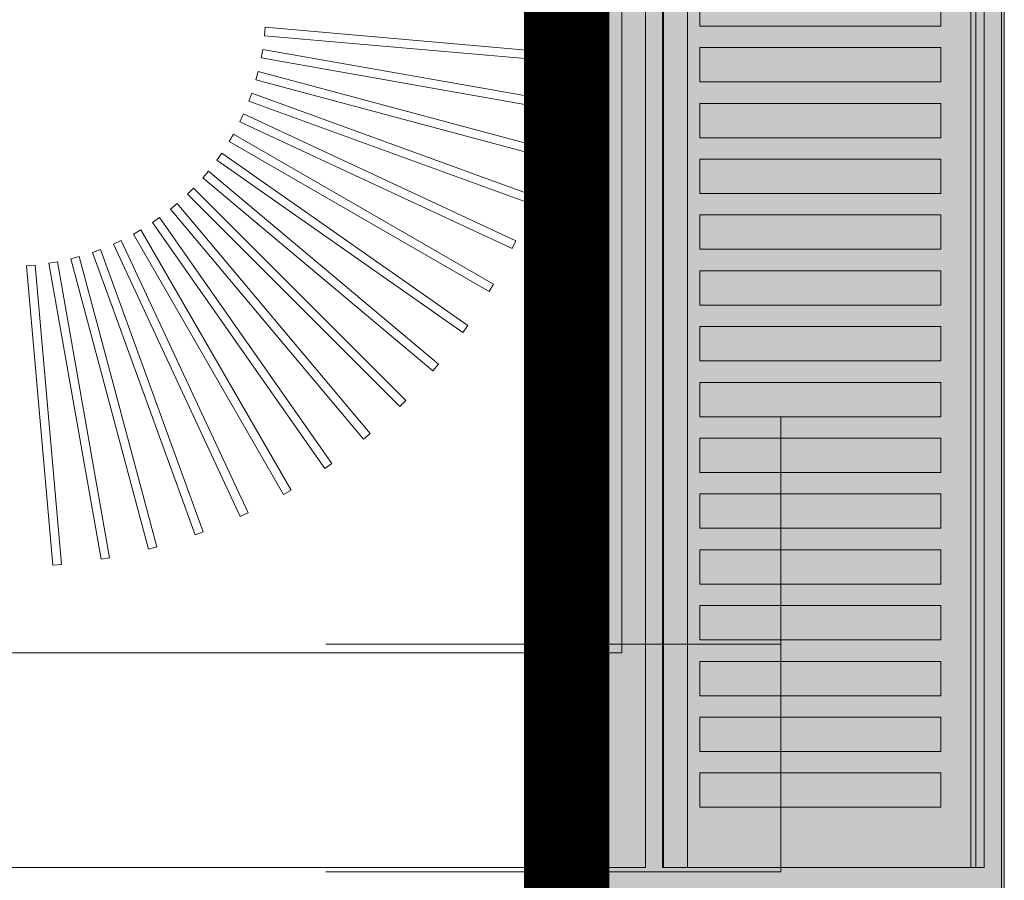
# Model space of a CAD drawing. Header units: millimetres. Extents: x -750 to 57307, y -2234 to 18901.
# Tile 81 of 102: x 20934 to 21164, y 14213 to 14414. Entities that reach past the tile are written whole.
import ezdxf

# ---------------------------------------------------------------- set-up
doc = ezdxf.new("R2010")
doc.units = ezdxf.units.MM
doc.header["$MEASUREMENT"] = 0
doc.linetypes.add('DASHED', pattern=[19.05, 12.7, -6.35])
doc.linetypes.add('HIDDEN', pattern=[0.375, 0.25, -0.125])
for name, color, linetype, lineweight, true_color in [('FLOOR RAISE', 4, 'DASHED', 0, 0x00ffff), ('GREY SCALE', 9, 'Continuous', 0, 0x808080), ('GREYSCALE', 9, 'Continuous', 0, 0x808080)]:
    doc.layers.add(name, color=color, linetype=linetype, lineweight=lineweight, true_color=true_color)

# ---------------------------------------------------------------- blocks, each defined once
blk = doc.blocks.new('FLOOR PLAN')
at = {"layer": 'GREYSCALE', "ltscale": 0.25}
h = blk.add_hatch(color=256, dxfattribs=at)
h.dxf.hatch_style = 1
h.paths.add_polyline_path([(21062.97, 12139.25), (21062.97, 12060.09), (21164.25, 12060.09), (21164.25, 18121.51), (21062.97, 18121.51), (21062.97, 12212.62)])
for p, q in [((21163.58, 12069.11), (21163.58, 18149.45)), ((21164.25, 12060.09), (21164.25, 18121.51)), ((21061.98, 17995.41), (21061.98, 12069.11)), ((21062.97, 17967.96), (21062.97, 12060.09))]:
    blk.add_line(p, q, dxfattribs=at)
at = {"layer": 'GREYSCALE'}
for p, q in [((21074.88, 14968.01), (21074.88, 14266.31)), ((21084.4, 14216.19), (21084.4, 14617.16)), ((21159.58, 14617.16), (21159.58, 14216.19)), ((21093.1, 14412.66), (21093.1, 14420.68)), ((21149.4, 14420.68), (21149.4, 14412.66)), ((20991.54, 14412.43), (20991.36, 14410.43)), ((20991.54, 14412.43, 902.48), (20991.36, 14410.43, 902.48)), ((21061.44, 14406.31), (20991.54, 14412.43)), ((21061.44, 14406.31, 902.48), (20991.54, 14412.43, 902.48)), ((21149.4, 14412.66), (21093.1, 14412.66)), ((20991.36, 14410.43), (21061.26, 14404.32)), ((20991.36, 14410.43, 902.48), (21061.26, 14404.32, 902.48)), ((20990.94, 14407.22), (20990.59, 14405.24)), ((20990.94, 14407.22, 902.48), (20990.59, 14405.24, 902.48)), ((21060.04, 14395.03), (20990.94, 14407.22)), ((21060.04, 14395.03, 902.48), (20990.94, 14407.22, 902.48)), ((21061.26, 14404.32), (21061.44, 14406.31)), ((21061.26, 14404.32, 902.48), (21061.44, 14406.31, 902.48)), ((21093.1, 14399.63), (21093.1, 14407.65)), ((21093.1, 14407.65), (21149.4, 14407.65)), ((21149.4, 14407.65), (21149.4, 14399.63)), ((20990.59, 14405.24), (21059.69, 14393.06)), ((20990.59, 14405.24, 902.48), (21059.69, 14393.06, 902.48)), ((20989.89, 14402.07), (20989.37, 14400.14)), ((20989.89, 14402.07, 902.48), (20989.37, 14400.14, 902.48)), ((21057.67, 14383.91), (20989.89, 14402.07)), ((21057.67, 14383.91, 902.48), (20989.89, 14402.07, 902.48)), ((20989.37, 14400.14), (21057.15, 14381.98)), ((20989.37, 14400.14, 902.48), (21057.15, 14381.98, 902.48)), ((21149.4, 14399.63), (21093.1, 14399.63)), ((20988.39, 14397.04), (20987.71, 14395.16)), ((20988.39, 14397.04, 902.48), (20987.71, 14395.16, 902.48)), ((21054.33, 14373.04), (20988.39, 14397.04)), ((21054.33, 14373.04, 902.48), (20988.39, 14397.04, 902.48)), ((20987.71, 14395.16), (21053.65, 14371.16)), ((20987.71, 14395.16, 902.48), (21053.65, 14371.16, 902.48)), ((21059.69, 14393.06), (21060.04, 14395.03)), ((21059.69, 14393.06, 902.48), (21060.04, 14395.03, 902.48)), ((21093.1, 14386.6), (21093.1, 14394.62)), ((21093.1, 14394.62), (21149.4, 14394.62)), ((21149.4, 14394.62), (21149.4, 14386.6)), ((20986.47, 14392.16), (20985.62, 14390.35)), ((20986.47, 14392.16, 902.48), (20985.62, 14390.35, 902.48)), ((20985.62, 14390.35), (21049.21, 14360.69)), ((20985.62, 14390.35, 902.48), (21049.21, 14360.69, 902.48)), ((21050.06, 14362.51), (20986.47, 14392.16)), ((21050.06, 14362.51, 902.48), (20986.47, 14392.16, 902.48)), ((20984.12, 14387.47), (20983.12, 14385.73)), ((20984.12, 14387.47, 902.48), (20983.12, 14385.73, 902.48)), ((20983.12, 14385.73), (21043.89, 14350.65)), ((20983.12, 14385.73, 902.48), (21043.89, 14350.65, 902.48)), ((21044.89, 14352.38), (20984.12, 14387.47)), ((21044.89, 14352.38, 902.48), (20984.12, 14387.47, 902.48)), ((21149.4, 14386.6), (21093.1, 14386.6)), ((21057.15, 14381.98), (21057.67, 14383.91)), ((21057.15, 14381.98, 902.48), (21057.67, 14383.91, 902.48)), ((20981.38, 14383), (20980.23, 14381.35)), ((20981.38, 14383, 902.48), (20980.23, 14381.35, 902.48)), ((20980.23, 14381.35), (21037.71, 14341.11)), ((20980.23, 14381.35, 902.48), (21037.71, 14341.11, 902.48)), ((21038.86, 14342.75), (20981.38, 14383)), ((21038.86, 14342.75, 902.48), (20981.38, 14383, 902.48)), ((21093.1, 14373.57), (21093.1, 14381.59)), ((21093.1, 14381.59), (21149.4, 14381.59)), ((21149.4, 14381.59), (21149.4, 14373.57)), ((20978.25, 14378.78), (20976.96, 14377.24)), ((20978.25, 14378.78, 902.48), (20976.96, 14377.24, 902.48)), ((21032, 14333.68), (20978.25, 14378.78)), ((21032, 14333.68, 902.48), (20978.25, 14378.78, 902.48)), ((20976.96, 14377.24), (21030.72, 14332.14)), ((20976.96, 14377.24, 902.48), (21030.72, 14332.14, 902.48)), ((20974.77, 14374.85), (20973.35, 14373.43)), ((20974.77, 14374.85, 902.48), (20973.35, 14373.43, 902.48)), ((21024.39, 14325.23), (20974.77, 14374.85)), ((21024.39, 14325.23, 902.48), (20974.77, 14374.85, 902.48)), ((20973.35, 14373.43), (21022.97, 14323.82)), ((20973.35, 14373.43, 902.48), (21022.97, 14323.82, 902.48)), ((21053.65, 14371.16), (21054.33, 14373.04)), ((21053.65, 14371.16, 902.48), (21054.33, 14373.04, 902.48)), ((21149.4, 14373.57), (21093.1, 14373.57)), ((20970.96, 14371.24), (20969.43, 14369.95)), ((20970.96, 14371.24, 902.48), (20969.43, 14369.95, 902.48)), ((20969.43, 14369.95), (21014.53, 14316.2)), ((20969.43, 14369.95, 902.48), (21014.53, 14316.2, 902.48)), ((21016.07, 14317.49), (20970.96, 14371.24)), ((21016.07, 14317.49, 902.48), (20970.96, 14371.24, 902.48)), ((20966.85, 14367.98), (20965.21, 14366.83)), ((20966.85, 14367.98, 902.48), (20965.21, 14366.83, 902.48)), ((21007.1, 14310.5), (20966.85, 14367.98)), ((21007.1, 14310.5, 902.48), (20966.85, 14367.98, 902.48)), ((21093.1, 14360.54), (21093.1, 14368.56)), ((21093.1, 14368.56), (21149.4, 14368.56)), ((21149.4, 14368.56), (21149.4, 14360.54)), ((20962.47, 14365.09), (20960.74, 14364.08)), ((20962.47, 14365.09, 902.48), (20960.74, 14364.08, 902.48)), ((20997.56, 14304.32), (20962.47, 14365.09)), ((20997.56, 14304.32, 902.48), (20962.47, 14365.09, 902.48)), ((20965.21, 14366.83), (21005.46, 14309.35)), ((20965.21, 14366.83, 902.48), (21005.46, 14309.35, 902.48)), ((20957.86, 14362.59), (20956.04, 14361.74)), ((20957.86, 14362.59, 902.48), (20956.04, 14361.74, 902.48)), ((20987.51, 14298.99), (20957.86, 14362.59)), ((20987.51, 14298.99, 902.48), (20957.86, 14362.59, 902.48)), ((20960.74, 14364.08), (20995.82, 14303.31)), ((20960.74, 14364.08, 902.48), (20995.82, 14303.31, 902.48)), ((21049.21, 14360.69), (21050.06, 14362.51)), ((21049.21, 14360.69, 902.48), (21050.06, 14362.51, 902.48)), ((20953.05, 14360.5), (20951.16, 14359.81)), ((20953.05, 14360.5, 902.48), (20951.16, 14359.81, 902.48)), ((20977.04, 14294.56), (20953.05, 14360.5)), ((20977.04, 14294.56, 902.48), (20953.05, 14360.5, 902.48)), ((20956.04, 14361.74), (20985.7, 14298.14)), ((20956.04, 14361.74, 902.48), (20985.7, 14298.14, 902.48)), ((21149.4, 14360.54), (21093.1, 14360.54)), ((20948.07, 14358.84), (20946.13, 14358.32)), ((20948.07, 14358.84, 902.48), (20946.13, 14358.32, 902.48)), ((20946.13, 14358.32), (20964.29, 14290.54)), ((20946.13, 14358.32, 902.48), (20964.29, 14290.54, 902.48)), ((20966.23, 14291.06), (20948.07, 14358.84)), ((20966.23, 14291.06, 902.48), (20948.07, 14358.84, 902.48)), ((20951.16, 14359.81), (20975.16, 14293.87)), ((20951.16, 14359.81, 902.48), (20975.16, 14293.87, 902.48)), ((20937.77, 14356.84), (20935.78, 14356.67)), ((20937.77, 14356.84, 902.48), (20935.78, 14356.67, 902.48)), ((20935.78, 14356.67), (20941.89, 14286.77)), ((20935.78, 14356.67, 902.48), (20941.89, 14286.77, 902.48)), ((20943.89, 14286.94), (20937.77, 14356.84)), ((20943.89, 14286.94, 902.48), (20937.77, 14356.84, 902.48)), ((20942.96, 14357.61), (20940.99, 14357.27)), ((20942.96, 14357.61, 902.48), (20940.99, 14357.27, 902.48)), ((20940.99, 14357.27), (20953.17, 14288.16)), ((20940.99, 14357.27, 902.48), (20953.17, 14288.16, 902.48)), ((20955.15, 14288.51), (20942.96, 14357.61)), ((20955.15, 14288.51, 902.48), (20942.96, 14357.61, 902.48)), ((21093.1, 14347.5), (21093.1, 14355.52)), ((21093.1, 14355.52), (21149.4, 14355.52)), ((21149.4, 14355.52), (21149.4, 14347.5)), ((21043.89, 14350.65), (21044.89, 14352.38)), ((21043.89, 14350.65, 902.48), (21044.89, 14352.38, 902.48)), ((21149.4, 14347.5), (21093.1, 14347.5)), ((21037.71, 14341.11), (21038.86, 14342.75)), ((21037.71, 14341.11, 902.48), (21038.86, 14342.75, 902.48)), ((21093.1, 14334.47), (21093.1, 14342.49)), ((21093.1, 14342.49), (21149.4, 14342.49)), ((21149.4, 14342.49), (21149.4, 14334.47)), ((21030.72, 14332.14), (21032, 14333.68)), ((21030.72, 14332.14, 902.48), (21032, 14333.68, 902.48)), ((21149.4, 14334.47), (21093.1, 14334.47)), ((21093.1, 14321.44), (21093.1, 14329.46)), ((21093.1, 14329.46), (21149.4, 14329.46)), ((21149.4, 14329.46), (21149.4, 14321.44)), ((21022.97, 14323.82), (21024.39, 14325.23)), ((21022.97, 14323.82, 902.48), (21024.39, 14325.23, 902.48)), ((21149.4, 14321.44), (21093.1, 14321.44)), ((21112, 14215.15), (21112, 14321.47)), ((21014.53, 14316.2), (21016.07, 14317.49)), ((21014.53, 14316.2, 902.48), (21016.07, 14317.49, 902.48)), ((21093.1, 14308.41), (21093.1, 14316.43)), ((21093.1, 14316.43), (21149.4, 14316.43)), ((21149.4, 14316.43), (21149.4, 14308.41)), ((21005.46, 14309.35), (21007.1, 14310.5)), ((21005.46, 14309.35, 902.48), (21007.1, 14310.5, 902.48)), ((21149.4, 14308.41), (21093.1, 14308.41)), ((20995.82, 14303.31), (20997.56, 14304.32)), ((20995.82, 14303.31, 902.48), (20997.56, 14304.32, 902.48)), ((21093.1, 14295.38), (21093.1, 14303.4)), ((21093.1, 14303.4), (21149.4, 14303.4)), ((21149.4, 14303.4), (21149.4, 14295.38)), ((20985.7, 14298.14), (20987.51, 14298.99)), ((20985.7, 14298.14, 902.48), (20987.51, 14298.99, 902.48)), ((20975.16, 14293.87), (20977.04, 14294.56)), ((20975.16, 14293.87, 902.48), (20977.04, 14294.56, 902.48)), ((21149.4, 14295.38), (21093.1, 14295.38)), ((20964.29, 14290.54), (20966.23, 14291.06)), ((20964.29, 14290.54, 902.48), (20966.23, 14291.06, 902.48)), ((21093.1, 14282.35), (21093.1, 14290.37)), ((21093.1, 14290.37), (21149.4, 14290.37)), ((21149.4, 14290.37), (21149.4, 14282.35)), ((20941.89, 14286.77), (20943.89, 14286.94)), ((20941.89, 14286.77, 902.48), (20943.89, 14286.94, 902.48)), ((20953.17, 14288.16), (20955.15, 14288.51)), ((20953.17, 14288.16, 902.48), (20955.15, 14288.51, 902.48)), ((21149.4, 14282.35), (21093.1, 14282.35)), ((21093.1, 14269.32), (21093.1, 14277.34)), ((21093.1, 14277.34), (21149.4, 14277.34)), ((21149.4, 14277.34), (21149.4, 14269.32)), ((21149.4, 14269.32), (21093.1, 14269.32)), ((21074.88, 14266.31), (20504.5, 14266.31)), ((21093.1, 14256.28), (21093.1, 14264.3)), ((21093.1, 14264.3), (21149.4, 14264.3)), ((21149.4, 14264.3), (21149.4, 14256.28)), ((21149.4, 14256.28), (21093.1, 14256.28)), ((21093.1, 14243.25), (21093.1, 14251.27)), ((21093.1, 14251.27), (21149.4, 14251.27)), ((21149.4, 14251.27), (21149.4, 14243.25)), ((21149.4, 14243.25), (21093.1, 14243.25)), ((21093.1, 14230.22), (21093.1, 14238.24)), ((21093.1, 14238.24), (21149.4, 14238.24)), ((21149.4, 14238.24), (21149.4, 14230.22)), ((21149.4, 14230.22), (21093.1, 14230.22)), ((21159.58, 14216.19), (21084.4, 14216.19)), ((21005.68, 14215.15), (21112, 14215.15))]:
    blk.add_line(p, q, dxfattribs=at)
at = {"layer": 'GREYSCALE', "extrusion": (1.83697e-16, 1, 0)}
for p, q in [((21005.68, 14268.31, 53.16), (21112, 14268.31, 53.16)), ((21005.68, 14268.31, -53.16), (21005.68, 14268.31, 53.16)), ((21112, 14268.31, -53.16), (21005.68, 14268.31, -53.16)), ((21112, 14268.31, -53.16), (21005.68, 14268.31, 53.16)), ((21112, 14268.31, -45.52), (21013.32, 14268.31, 53.16)), ((21112, 14268.31, -31.34), (21027.5, 14268.31, 53.16)), ((21112, 14268.31, -17.16), (21041.68, 14268.31, 53.16)), ((21112, 14268.31, -2.99), (21055.85, 14268.31, 53.16)), ((21112, 14268.31, 11.19), (21070.03, 14268.31, 53.16)), ((21112, 14268.31, 25.37), (21084.21, 14268.31, 53.16)), ((21112, 14268.31, 39.54), (21098.38, 14268.31, 53.16)), ((21112, 14268.31, 53.16), (21112, 14268.31, -53.16))]:
    blk.add_line(p, q, dxfattribs=at)
at = {"layer": 'GREYSCALE', "extrusion": (-1.83697e-16, -1, 0)}
for p, q in [((21090.02, 14216.19, 917.22), (21156.39, 14216.19, 917.22)), ((21159.58, 14216.19, 919.24), (21159.58, 14216.19, 958.32))]:
    blk.add_line(p, q, dxfattribs=at)
at = {"layer": 'GREYSCALE', "extrusion": (-1, 1.83697e-16, 0)}
blk.add_line((21058.84, 14215.15, -53.16), (21058.84, 14215.15, 53.16), dxfattribs=at)
at = {"layer": 'GREYSCALE', "extrusion": (-1.83697e-16, -1, 3.36246e-32)}
blk.add_arc((21085.88, 919.52, -14216.19), 1.48, 147.1493, 235.7803, dxfattribs=at)
at = {"layer": 'GREYSCALE', "extrusion": (-1.83697e-16, -1, -1.39198e-32)}
blk.add_arc((21156.7, 875.42, -14216.19), 84.91, 89.3939, 148.0738, dxfattribs=at)
at = {"layer": 'GREYSCALE', "extrusion": (-1.83697e-16, -1, 2.18971e-32)}
blk.add_arc((21090.02, 929.18, -14216.19), 11.97, 245.4671, 270, dxfattribs=at)
at = {"layer": 'GREYSCALE', "extrusion": (-1.83697e-16, -1, -4.23243e-32)}
blk.add_arc((21156.85, 921.22, -14216.19), 4.03, 263.4677, 301.7626, dxfattribs=at)
at = {"layer": 'GREYSCALE', "extrusion": (-1.83697e-16, -1, 4.87596e-32)}
blk.add_arc((21157.58, 958.32, -14216.19), 2, 359.9661, 89.4429, dxfattribs=at)
at = {"layer": 'GREYSCALE', "extrusion": (-1.83697e-16, -1, -3.65705e-32)}
blk.add_arc((21157.58, 919.24, -14216.19), 2, 313.9661, 359.965, dxfattribs=at)
at = {"layer": 'GREYSCALE', "ltscale": 0.25}
for points, invisible_edges in [([(21080.39, 15018.13, 902.18), (21074.88, 14968.01, 902.18), (21074.88, 14266.31, 902.18), (21080.39, 14216.19, 902.18)], 5), ([(20504.5, 14216.19, 902.18), (20504.5, 14266.31, 902.18), (21074.88, 14266.31, 902.18), (21080.39, 14216.19, 902.18)], 4)]:
    blk.add_3dface(points, dxfattribs=dict(at, invisible_edges=invisible_edges))
at = {"layer": 'GREYSCALE'}
for points in [[(21074.88, 14968.01, 902.18), (21074.88, 14266.31, 902.18), (20504.5, 14266.31, 902.18), (20504.5, 14968.01, 902.18)], [(21090.18, 14617.16, 917.22), (21156.39, 14617.16, 917.22), (21156.39, 14216.19, 917.22), (21090.18, 14216.19, 917.22)], [(21159.58, 14617.16, 919.24), (21159.58, 14617.16, 958.32), (21159.58, 14216.19, 958.32), (21159.58, 14216.19, 919.24)]]:
    blk.add_3dface(points, dxfattribs=at)
for points, invisible_edges in [([(21084.64, 14617.16, 920.32), (21084.43, 14617.16, 919.79), (21084.43, 14216.19, 919.79), (21084.64, 14216.19, 920.32)], 2), ([(21084.43, 14617.16, 919.79), (21084.43, 14617.16, 919.23), (21084.43, 14216.19, 919.23), (21084.43, 14216.19, 919.79)], 10), ([(21084.43, 14617.16, 919.23), (21084.65, 14617.16, 918.7), (21084.65, 14216.19, 918.7), (21084.43, 14216.19, 919.23)], 10), ([(21084.64, 14617.16, 920.32), (21088.62, 14617.16, 926.29), (21088.62, 14216.19, 926.29), (21084.64, 14216.19, 920.32)], 2), ([(21084.65, 14617.16, 918.7), (21085.05, 14617.16, 918.3), (21085.05, 14216.19, 918.3), (21084.65, 14216.19, 918.7)], 10), ([(21085.05, 14617.16, 918.3), (21086.28, 14617.16, 917.82), (21086.28, 14216.19, 917.82), (21085.05, 14216.19, 918.3)], 10), ([(21086.28, 14617.16, 917.82), (21087.55, 14617.16, 917.47), (21087.55, 14216.19, 917.47), (21086.28, 14216.19, 917.82)], 10), ([(21087.55, 14617.16, 917.47), (21088.86, 14617.16, 917.27), (21088.86, 14216.19, 917.27), (21087.55, 14216.19, 917.47)], 10), ([(21088.86, 14617.16, 917.27), (21090.18, 14617.16, 917.22), (21090.18, 14216.19, 917.22), (21088.86, 14216.19, 917.27)], 8), ([(21156.39, 14617.16, 917.22), (21157.07, 14617.16, 917.2), (21157.07, 14216.19, 917.2), (21156.39, 14216.19, 917.22)], 2), ([(21157.07, 14617.16, 917.2), (21157.73, 14617.16, 917.29), (21157.73, 14216.19, 917.29), (21157.07, 14216.19, 917.2)], 10), ([(21158.36, 14617.16, 960.16), (21157.6, 14617.16, 960.32), (21157.6, 14216.19, 960.32), (21158.36, 14216.19, 960.16)], 8), ([(21157.73, 14617.16, 917.29), (21158.37, 14617.16, 917.49), (21158.37, 14216.19, 917.49), (21157.73, 14216.19, 917.29)], 10), ([(21159, 14617.16, 959.73), (21158.36, 14617.16, 960.16), (21158.36, 14216.19, 960.16), (21159, 14216.19, 959.73)], 10), ([(21158.37, 14617.16, 917.49), (21158.97, 14617.16, 917.79), (21158.97, 14216.19, 917.79), (21158.37, 14216.19, 917.49)], 10), ([(21158.97, 14617.16, 917.79), (21159.23, 14617.16, 918.1), (21159.23, 14216.19, 918.1), (21158.97, 14216.19, 917.79)], 10), ([(21159.43, 14617.16, 959.08), (21159, 14617.16, 959.73), (21159, 14216.19, 959.73), (21159.43, 14216.19, 959.08)], 10), ([(21159.23, 14617.16, 918.1), (21159.42, 14617.16, 918.45), (21159.42, 14216.19, 918.45), (21159.23, 14216.19, 918.1)], 10), ([(21159.42, 14617.16, 918.45), (21159.54, 14617.16, 918.84), (21159.54, 14216.19, 918.84), (21159.42, 14216.19, 918.45)], 10), ([(21159.58, 14617.16, 958.32), (21159.43, 14617.16, 959.08), (21159.43, 14216.19, 959.08), (21159.58, 14216.19, 958.32)], 2), ([(21159.54, 14617.16, 918.84), (21159.58, 14617.16, 919.24), (21159.58, 14216.19, 919.24), (21159.54, 14216.19, 918.84)], 8), ([(21088.62, 14420.68, 926.29), (21088.62, 14412.66, 926.29), (21093.1, 14412.66, 931.88), (21093.1, 14420.68, 931.88)], 11), ([(21149.4, 14420.68, 960.08), (21149.4, 14412.66, 960.08), (21157.6, 14412.66, 960.32), (21157.6, 14420.68, 960.32)], 10), ([(21093.1, 14412.66, 931.88), (21098.05, 14412.66, 937.08), (21098.05, 14407.65, 937.08), (21093.1, 14407.65, 931.88)], 10), ([(21098.05, 14412.66, 937.08), (21103.43, 14412.66, 941.82), (21103.43, 14407.65, 941.82), (21098.05, 14407.65, 937.08)], 10), ([(21103.43, 14412.66, 941.82), (21109.2, 14412.66, 946.09), (21109.2, 14407.65, 946.09), (21103.43, 14407.65, 941.82)], 10), ([(21109.2, 14412.66, 946.09), (21115.31, 14412.66, 949.84), (21115.31, 14407.65, 949.84), (21109.2, 14407.65, 946.09)], 10), ([(21115.31, 14412.66, 949.84), (21121.72, 14412.66, 953.05), (21121.72, 14407.65, 953.05), (21115.31, 14407.65, 949.84)], 10), ([(21121.72, 14412.66, 953.05), (21128.39, 14412.66, 955.7), (21128.39, 14407.65, 955.7), (21121.72, 14407.65, 953.05)], 10), ([(21128.39, 14412.66, 955.7), (21135.25, 14412.66, 957.76), (21135.25, 14407.65, 957.76), (21128.39, 14407.65, 955.7)], 10), ([(21135.25, 14412.66, 957.76), (21142.28, 14412.66, 959.23), (21142.28, 14407.65, 959.23), (21135.25, 14407.65, 957.76)], 10), ([(21142.28, 14412.66, 959.23), (21149.4, 14412.66, 960.08), (21149.4, 14407.65, 960.08), (21142.28, 14407.65, 959.23)], 10), ([(21157.6, 14412.66, 960.32), (21157.6, 14407.65, 960.32), (21149.4, 14407.65, 960.08), (21149.4, 14412.66, 960.08)], 14), ([(21088.62, 14407.65, 926.29), (21088.62, 14399.63, 926.29), (21093.1, 14399.63, 931.88), (21093.1, 14407.65, 931.88)], 11), ([(21149.4, 14407.65, 960.08), (21149.4, 14399.63, 960.08), (21157.6, 14399.63, 960.32), (21157.6, 14407.65, 960.32)], 10), ([(21093.1, 14399.63, 931.88), (21098.05, 14399.63, 937.08), (21098.05, 14394.62, 937.08), (21093.1, 14394.62, 931.88)], 10), ([(21098.05, 14399.63, 937.08), (21103.43, 14399.63, 941.82), (21103.43, 14394.62, 941.82), (21098.05, 14394.62, 937.08)], 10), ([(21103.43, 14399.63, 941.82), (21109.2, 14399.63, 946.09), (21109.2, 14394.62, 946.09), (21103.43, 14394.62, 941.82)], 10), ([(21109.2, 14399.63, 946.09), (21115.31, 14399.63, 949.84), (21115.31, 14394.62, 949.84), (21109.2, 14394.62, 946.09)], 10), ([(21115.31, 14399.63, 949.84), (21121.72, 14399.63, 953.05), (21121.72, 14394.62, 953.05), (21115.31, 14394.62, 949.84)], 10), ([(21121.72, 14399.63, 953.05), (21128.39, 14399.63, 955.7), (21128.39, 14394.62, 955.7), (21121.72, 14394.62, 953.05)], 10), ([(21128.39, 14399.63, 955.7), (21135.25, 14399.63, 957.76), (21135.25, 14394.62, 957.76), (21128.39, 14394.62, 955.7)], 10), ([(21135.25, 14399.63, 957.76), (21142.28, 14399.63, 959.23), (21142.28, 14394.62, 959.23), (21135.25, 14394.62, 957.76)], 10), ([(21142.28, 14399.63, 959.23), (21149.4, 14399.63, 960.08), (21149.4, 14394.62, 960.08), (21142.28, 14394.62, 959.23)], 10), ([(21157.6, 14399.63, 960.32), (21157.6, 14394.62, 960.32), (21149.4, 14394.62, 960.08), (21149.4, 14399.63, 960.08)], 14), ([(21088.62, 14386.6, 926.29), (21088.62, 14394.62, 926.29), (21093.1, 14394.62, 931.88), (21093.1, 14386.6, 931.88)], 11), ([(21149.4, 14386.6, 960.08), (21149.4, 14394.62, 960.08), (21157.6, 14394.62, 960.32), (21157.6, 14386.6, 960.32)], 10), ([(21093.1, 14386.6, 931.88), (21098.05, 14386.6, 937.08), (21098.05, 14381.59, 937.08), (21093.1, 14381.59, 931.88)], 10), ([(21098.05, 14386.6, 937.08), (21103.43, 14386.6, 941.82), (21103.43, 14381.59, 941.82), (21098.05, 14381.59, 937.08)], 10), ([(21103.43, 14386.6, 941.82), (21109.2, 14386.6, 946.09), (21109.2, 14381.59, 946.09), (21103.43, 14381.59, 941.82)], 10), ([(21109.2, 14386.6, 946.09), (21115.31, 14386.6, 949.84), (21115.31, 14381.59, 949.84), (21109.2, 14381.59, 946.09)], 10), ([(21115.31, 14386.6, 949.84), (21121.72, 14386.6, 953.05), (21121.72, 14381.59, 953.05), (21115.31, 14381.59, 949.84)], 10), ([(21121.72, 14386.6, 953.05), (21128.39, 14386.6, 955.7), (21128.39, 14381.59, 955.7), (21121.72, 14381.59, 953.05)], 10), ([(21128.39, 14386.6, 955.7), (21135.25, 14386.6, 957.76), (21135.25, 14381.59, 957.76), (21128.39, 14381.59, 955.7)], 10), ([(21135.25, 14386.6, 957.76), (21142.28, 14386.6, 959.23), (21142.28, 14381.59, 959.23), (21135.25, 14381.59, 957.76)], 10), ([(21142.28, 14386.6, 959.23), (21149.4, 14386.6, 960.08), (21149.4, 14381.59, 960.08), (21142.28, 14381.59, 959.23)], 10), ([(21157.6, 14386.6, 960.32), (21157.6, 14381.59, 960.32), (21149.4, 14381.59, 960.08), (21149.4, 14386.6, 960.08)], 14), ([(21088.62, 14381.59, 926.29), (21088.62, 14373.57, 926.29), (21093.1, 14373.57, 931.88), (21093.1, 14381.59, 931.88)], 11), ([(21149.4, 14381.59, 960.08), (21149.4, 14373.57, 960.08), (21157.6, 14373.57, 960.32), (21157.6, 14381.59, 960.32)], 10), ([(21093.1, 14373.57, 931.88), (21098.05, 14373.57, 937.08), (21098.05, 14368.56, 937.08), (21093.1, 14368.56, 931.88)], 10), ([(21098.05, 14373.57, 937.08), (21103.43, 14373.57, 941.82), (21103.43, 14368.56, 941.82), (21098.05, 14368.56, 937.08)], 10), ([(21103.43, 14373.57, 941.82), (21109.2, 14373.57, 946.09), (21109.2, 14368.56, 946.09), (21103.43, 14368.56, 941.82)], 10), ([(21109.2, 14373.57, 946.09), (21115.31, 14373.57, 949.84), (21115.31, 14368.56, 949.84), (21109.2, 14368.56, 946.09)], 10), ([(21115.31, 14373.57, 949.84), (21121.72, 14373.57, 953.05), (21121.72, 14368.56, 953.05), (21115.31, 14368.56, 949.84)], 10), ([(21121.72, 14373.57, 953.05), (21128.39, 14373.57, 955.7), (21128.39, 14368.56, 955.7), (21121.72, 14368.56, 953.05)], 10), ([(21128.39, 14373.57, 955.7), (21135.25, 14373.57, 957.76), (21135.25, 14368.56, 957.76), (21128.39, 14368.56, 955.7)], 10), ([(21135.25, 14373.57, 957.76), (21142.28, 14373.57, 959.23), (21142.28, 14368.56, 959.23), (21135.25, 14368.56, 957.76)], 10), ([(21142.28, 14373.57, 959.23), (21149.4, 14373.57, 960.08), (21149.4, 14368.56, 960.08), (21142.28, 14368.56, 959.23)], 10), ([(21157.6, 14373.57, 960.32), (21157.6, 14368.56, 960.32), (21149.4, 14368.56, 960.08), (21149.4, 14373.57, 960.08)], 14), ([(21088.62, 14368.56, 926.29), (21088.62, 14360.54, 926.29), (21093.1, 14360.54, 931.88), (21093.1, 14368.56, 931.88)], 11), ([(21149.4, 14368.56, 960.08), (21149.4, 14360.54, 960.08), (21157.6, 14360.54, 960.32), (21157.6, 14368.56, 960.32)], 10), ([(21093.1, 14360.54, 931.88), (21098.05, 14360.54, 937.08), (21098.05, 14355.52, 937.08), (21093.1, 14355.52, 931.88)], 10), ([(21098.05, 14360.54, 937.08), (21103.43, 14360.54, 941.82), (21103.43, 14355.52, 941.82), (21098.05, 14355.52, 937.08)], 10), ([(21103.43, 14360.54, 941.82), (21109.2, 14360.54, 946.09), (21109.2, 14355.52, 946.09), (21103.43, 14355.52, 941.82)], 10), ([(21109.2, 14360.54, 946.09), (21115.31, 14360.54, 949.84), (21115.31, 14355.52, 949.84), (21109.2, 14355.52, 946.09)], 10), ([(21115.31, 14360.54, 949.84), (21121.72, 14360.54, 953.05), (21121.72, 14355.52, 953.05), (21115.31, 14355.52, 949.84)], 10), ([(21121.72, 14360.54, 953.05), (21128.39, 14360.54, 955.7), (21128.39, 14355.52, 955.7), (21121.72, 14355.52, 953.05)], 10), ([(21128.39, 14360.54, 955.7), (21135.25, 14360.54, 957.76), (21135.25, 14355.52, 957.76), (21128.39, 14355.52, 955.7)], 10), ([(21135.25, 14360.54, 957.76), (21142.28, 14360.54, 959.23), (21142.28, 14355.52, 959.23), (21135.25, 14355.52, 957.76)], 10), ([(21142.28, 14360.54, 959.23), (21149.4, 14360.54, 960.08), (21149.4, 14355.52, 960.08), (21142.28, 14355.52, 959.23)], 10), ([(21157.6, 14360.54, 960.32), (21157.6, 14355.52, 960.32), (21149.4, 14355.52, 960.08), (21149.4, 14360.54, 960.08)], 14), ([(21088.62, 14355.52, 926.29), (21088.62, 14347.5, 926.29), (21093.1, 14347.5, 931.88), (21093.1, 14355.52, 931.88)], 11), ([(21149.4, 14355.52, 960.08), (21149.4, 14347.5, 960.08), (21157.6, 14347.5, 960.32), (21157.6, 14355.52, 960.32)], 10), ([(21093.1, 14347.5, 931.88), (21098.05, 14347.5, 937.08), (21098.05, 14342.49, 937.08), (21093.1, 14342.49, 931.88)], 10), ([(21098.05, 14347.5, 937.08), (21103.43, 14347.5, 941.82), (21103.43, 14342.49, 941.82), (21098.05, 14342.49, 937.08)], 10), ([(21103.43, 14347.5, 941.82), (21109.2, 14347.5, 946.09), (21109.2, 14342.49, 946.09), (21103.43, 14342.49, 941.82)], 10), ([(21109.2, 14347.5, 946.09), (21115.31, 14347.5, 949.84), (21115.31, 14342.49, 949.84), (21109.2, 14342.49, 946.09)], 10), ([(21115.31, 14347.5, 949.84), (21121.72, 14347.5, 953.05), (21121.72, 14342.49, 953.05), (21115.31, 14342.49, 949.84)], 10), ([(21121.72, 14347.5, 953.05), (21128.39, 14347.5, 955.7), (21128.39, 14342.49, 955.7), (21121.72, 14342.49, 953.05)], 10), ([(21128.39, 14347.5, 955.7), (21135.25, 14347.5, 957.76), (21135.25, 14342.49, 957.76), (21128.39, 14342.49, 955.7)], 10), ([(21135.25, 14347.5, 957.76), (21142.28, 14347.5, 959.23), (21142.28, 14342.49, 959.23), (21135.25, 14342.49, 957.76)], 10), ([(21142.28, 14347.5, 959.23), (21149.4, 14347.5, 960.08), (21149.4, 14342.49, 960.08), (21142.28, 14342.49, 959.23)], 10), ([(21157.6, 14347.5, 960.32), (21157.6, 14342.49, 960.32), (21149.4, 14342.49, 960.08), (21149.4, 14347.5, 960.08)], 14), ([(21088.62, 14342.49, 926.29), (21088.62, 14334.47, 926.29), (21093.1, 14334.47, 931.88), (21093.1, 14342.49, 931.88)], 11), ([(21149.4, 14342.49, 960.08), (21149.4, 14334.47, 960.08), (21157.6, 14334.47, 960.32), (21157.6, 14342.49, 960.32)], 10), ([(21093.1, 14334.47, 931.88), (21098.05, 14334.47, 937.08), (21098.05, 14329.46, 937.08), (21093.1, 14329.46, 931.88)], 10), ([(21098.05, 14334.47, 937.08), (21103.43, 14334.47, 941.82), (21103.43, 14329.46, 941.82), (21098.05, 14329.46, 937.08)], 10), ([(21103.43, 14334.47, 941.82), (21109.2, 14334.47, 946.09), (21109.2, 14329.46, 946.09), (21103.43, 14329.46, 941.82)], 10), ([(21109.2, 14334.47, 946.09), (21115.31, 14334.47, 949.84), (21115.31, 14329.46, 949.84), (21109.2, 14329.46, 946.09)], 10), ([(21115.31, 14334.47, 949.84), (21121.72, 14334.47, 953.05), (21121.72, 14329.46, 953.05), (21115.31, 14329.46, 949.84)], 10), ([(21121.72, 14334.47, 953.05), (21128.39, 14334.47, 955.7), (21128.39, 14329.46, 955.7), (21121.72, 14329.46, 953.05)], 10), ([(21128.39, 14334.47, 955.7), (21135.25, 14334.47, 957.76), (21135.25, 14329.46, 957.76), (21128.39, 14329.46, 955.7)], 10), ([(21135.25, 14334.47, 957.76), (21142.28, 14334.47, 959.23), (21142.28, 14329.46, 959.23), (21135.25, 14329.46, 957.76)], 10), ([(21142.28, 14334.47, 959.23), (21149.4, 14334.47, 960.08), (21149.4, 14329.46, 960.08), (21142.28, 14329.46, 959.23)], 10), ([(21157.6, 14334.47, 960.32), (21157.6, 14329.46, 960.32), (21149.4, 14329.46, 960.08), (21149.4, 14334.47, 960.08)], 14), ([(21088.62, 14329.46, 926.29), (21088.62, 14321.44, 926.29), (21093.1, 14321.44, 931.88), (21093.1, 14329.46, 931.88)], 11), ([(21149.4, 14329.46, 960.08), (21149.4, 14321.44, 960.08), (21157.6, 14321.44, 960.32), (21157.6, 14329.46, 960.32)], 10), ([(21093.1, 14321.44, 931.88), (21098.05, 14321.44, 937.08), (21098.05, 14316.43, 937.08), (21093.1, 14316.43, 931.88)], 10), ([(21098.05, 14321.44, 937.08), (21103.43, 14321.44, 941.82), (21103.43, 14316.43, 941.82), (21098.05, 14316.43, 937.08)], 10), ([(21103.43, 14321.44, 941.82), (21109.2, 14321.44, 946.09), (21109.2, 14316.43, 946.09), (21103.43, 14316.43, 941.82)], 10), ([(21109.2, 14321.44, 946.09), (21115.31, 14321.44, 949.84), (21115.31, 14316.43, 949.84), (21109.2, 14316.43, 946.09)], 10), ([(21115.31, 14321.44, 949.84), (21121.72, 14321.44, 953.05), (21121.72, 14316.43, 953.05), (21115.31, 14316.43, 949.84)], 10), ([(21121.72, 14321.44, 953.05), (21128.39, 14321.44, 955.7), (21128.39, 14316.43, 955.7), (21121.72, 14316.43, 953.05)], 10), ([(21128.39, 14321.44, 955.7), (21135.25, 14321.44, 957.76), (21135.25, 14316.43, 957.76), (21128.39, 14316.43, 955.7)], 10), ([(21135.25, 14321.44, 957.76), (21142.28, 14321.44, 959.23), (21142.28, 14316.43, 959.23), (21135.25, 14316.43, 957.76)], 10), ([(21142.28, 14321.44, 959.23), (21149.4, 14321.44, 960.08), (21149.4, 14316.43, 960.08), (21142.28, 14316.43, 959.23)], 10), ([(21157.6, 14321.44, 960.32), (21157.6, 14316.43, 960.32), (21149.4, 14316.43, 960.08), (21149.4, 14321.44, 960.08)], 14), ([(21088.62, 14316.43, 926.29), (21088.62, 14308.41, 926.29), (21093.1, 14308.41, 931.88), (21093.1, 14316.43, 931.88)], 11), ([(21149.4, 14316.43, 960.08), (21149.4, 14308.41, 960.08), (21157.6, 14308.41, 960.32), (21157.6, 14316.43, 960.32)], 10), ([(21093.1, 14308.41, 931.88), (21098.05, 14308.41, 937.08), (21098.05, 14303.4, 937.08), (21093.1, 14303.4, 931.88)], 10), ([(21098.05, 14308.41, 937.08), (21103.43, 14308.41, 941.82), (21103.43, 14303.4, 941.82), (21098.05, 14303.4, 937.08)], 10), ([(21103.43, 14308.41, 941.82), (21109.2, 14308.41, 946.09), (21109.2, 14303.4, 946.09), (21103.43, 14303.4, 941.82)], 10), ([(21109.2, 14308.41, 946.09), (21115.31, 14308.41, 949.84), (21115.31, 14303.4, 949.84), (21109.2, 14303.4, 946.09)], 10), ([(21115.31, 14308.41, 949.84), (21121.72, 14308.41, 953.05), (21121.72, 14303.4, 953.05), (21115.31, 14303.4, 949.84)], 10), ([(21121.72, 14308.41, 953.05), (21128.39, 14308.41, 955.7), (21128.39, 14303.4, 955.7), (21121.72, 14303.4, 953.05)], 10), ([(21128.39, 14308.41, 955.7), (21135.25, 14308.41, 957.76), (21135.25, 14303.4, 957.76), (21128.39, 14303.4, 955.7)], 10), ([(21135.25, 14308.41, 957.76), (21142.28, 14308.41, 959.23), (21142.28, 14303.4, 959.23), (21135.25, 14303.4, 957.76)], 10), ([(21142.28, 14308.41, 959.23), (21149.4, 14308.41, 960.08), (21149.4, 14303.4, 960.08), (21142.28, 14303.4, 959.23)], 10), ([(21157.6, 14308.41, 960.32), (21157.6, 14303.4, 960.32), (21149.4, 14303.4, 960.08), (21149.4, 14308.41, 960.08)], 14), ([(21088.62, 14303.4, 926.29), (21088.62, 14295.38, 926.29), (21093.1, 14295.38, 931.88), (21093.1, 14303.4, 931.88)], 11), ([(21149.4, 14303.4, 960.08), (21149.4, 14295.38, 960.08), (21157.6, 14295.38, 960.32), (21157.6, 14303.4, 960.32)], 10), ([(21093.1, 14295.38, 931.88), (21098.05, 14295.38, 937.08), (21098.05, 14290.37, 937.08), (21093.1, 14290.37, 931.88)], 10), ([(21098.05, 14295.38, 937.08), (21103.43, 14295.38, 941.82), (21103.43, 14290.37, 941.82), (21098.05, 14290.37, 937.08)], 10), ([(21103.43, 14295.38, 941.82), (21109.2, 14295.38, 946.09), (21109.2, 14290.37, 946.09), (21103.43, 14290.37, 941.82)], 10), ([(21109.2, 14295.38, 946.09), (21115.31, 14295.38, 949.84), (21115.31, 14290.37, 949.84), (21109.2, 14290.37, 946.09)], 10), ([(21115.31, 14295.38, 949.84), (21121.72, 14295.38, 953.05), (21121.72, 14290.37, 953.05), (21115.31, 14290.37, 949.84)], 10), ([(21121.72, 14295.38, 953.05), (21128.39, 14295.38, 955.7), (21128.39, 14290.37, 955.7), (21121.72, 14290.37, 953.05)], 10), ([(21128.39, 14295.38, 955.7), (21135.25, 14295.38, 957.76), (21135.25, 14290.37, 957.76), (21128.39, 14290.37, 955.7)], 10), ([(21135.25, 14295.38, 957.76), (21142.28, 14295.38, 959.23), (21142.28, 14290.37, 959.23), (21135.25, 14290.37, 957.76)], 10), ([(21142.28, 14295.38, 959.23), (21149.4, 14295.38, 960.08), (21149.4, 14290.37, 960.08), (21142.28, 14290.37, 959.23)], 10), ([(21157.6, 14295.38, 960.32), (21157.6, 14290.37, 960.32), (21149.4, 14290.37, 960.08), (21149.4, 14295.38, 960.08)], 14), ([(21088.62, 14290.37, 926.29), (21088.62, 14282.35, 926.29), (21093.1, 14282.35, 931.88), (21093.1, 14290.37, 931.88)], 11), ([(21149.4, 14290.37, 960.08), (21149.4, 14282.35, 960.08), (21157.6, 14282.35, 960.32), (21157.6, 14290.37, 960.32)], 10), ([(21093.1, 14282.35, 931.88), (21098.05, 14282.35, 937.08), (21098.05, 14277.34, 937.08), (21093.1, 14277.34, 931.88)], 10), ([(21098.05, 14282.35, 937.08), (21103.43, 14282.35, 941.82), (21103.43, 14277.34, 941.82), (21098.05, 14277.34, 937.08)], 10), ([(21103.43, 14282.35, 941.82), (21109.2, 14282.35, 946.09), (21109.2, 14277.34, 946.09), (21103.43, 14277.34, 941.82)], 10), ([(21109.2, 14282.35, 946.09), (21115.31, 14282.35, 949.84), (21115.31, 14277.34, 949.84), (21109.2, 14277.34, 946.09)], 10), ([(21115.31, 14282.35, 949.84), (21121.72, 14282.35, 953.05), (21121.72, 14277.34, 953.05), (21115.31, 14277.34, 949.84)], 10), ([(21121.72, 14282.35, 953.05), (21128.39, 14282.35, 955.7), (21128.39, 14277.34, 955.7), (21121.72, 14277.34, 953.05)], 10), ([(21128.39, 14282.35, 955.7), (21135.25, 14282.35, 957.76), (21135.25, 14277.34, 957.76), (21128.39, 14277.34, 955.7)], 10), ([(21135.25, 14282.35, 957.76), (21142.28, 14282.35, 959.23), (21142.28, 14277.34, 959.23), (21135.25, 14277.34, 957.76)], 10), ([(21142.28, 14282.35, 959.23), (21149.4, 14282.35, 960.08), (21149.4, 14277.34, 960.08), (21142.28, 14277.34, 959.23)], 10), ([(21157.6, 14282.35, 960.32), (21157.6, 14277.34, 960.32), (21149.4, 14277.34, 960.08), (21149.4, 14282.35, 960.08)], 14), ([(21088.62, 14277.34, 926.29), (21088.62, 14269.32, 926.29), (21093.1, 14269.32, 931.88), (21093.1, 14277.34, 931.88)], 11), ([(21149.4, 14277.34, 960.08), (21149.4, 14269.32, 960.08), (21157.6, 14269.32, 960.32), (21157.6, 14277.34, 960.32)], 10), ([(21093.1, 14269.32, 931.88), (21098.05, 14269.32, 937.08), (21098.05, 14264.3, 937.08), (21093.1, 14264.3, 931.88)], 10), ([(21098.05, 14269.32, 937.08), (21103.43, 14269.32, 941.82), (21103.43, 14264.3, 941.82), (21098.05, 14264.3, 937.08)], 10), ([(21103.43, 14269.32, 941.82), (21109.2, 14269.32, 946.09), (21109.2, 14264.3, 946.09), (21103.43, 14264.3, 941.82)], 10), ([(21109.2, 14269.32, 946.09), (21115.31, 14269.32, 949.84), (21115.31, 14264.3, 949.84), (21109.2, 14264.3, 946.09)], 10), ([(21115.31, 14269.32, 949.84), (21121.72, 14269.32, 953.05), (21121.72, 14264.3, 953.05), (21115.31, 14264.3, 949.84)], 10), ([(21121.72, 14269.32, 953.05), (21128.39, 14269.32, 955.7), (21128.39, 14264.3, 955.7), (21121.72, 14264.3, 953.05)], 10), ([(21128.39, 14269.32, 955.7), (21135.25, 14269.32, 957.76), (21135.25, 14264.3, 957.76), (21128.39, 14264.3, 955.7)], 10), ([(21135.25, 14269.32, 957.76), (21142.28, 14269.32, 959.23), (21142.28, 14264.3, 959.23), (21135.25, 14264.3, 957.76)], 10), ([(21142.28, 14269.32, 959.23), (21149.4, 14269.32, 960.08), (21149.4, 14264.3, 960.08), (21142.28, 14264.3, 959.23)], 10), ([(21157.6, 14269.32, 960.32), (21157.6, 14264.3, 960.32), (21149.4, 14264.3, 960.08), (21149.4, 14269.32, 960.08)], 14), ([(21088.62, 14264.3, 926.29), (21088.62, 14256.28, 926.29), (21093.1, 14256.28, 931.88), (21093.1, 14264.3, 931.88)], 11), ([(21149.4, 14264.3, 960.08), (21149.4, 14256.28, 960.08), (21157.6, 14256.28, 960.32), (21157.6, 14264.3, 960.32)], 10), ([(21093.1, 14256.28, 931.88), (21098.05, 14256.28, 937.08), (21098.05, 14251.27, 937.08), (21093.1, 14251.27, 931.88)], 10), ([(21098.05, 14256.28, 937.08), (21103.43, 14256.28, 941.82), (21103.43, 14251.27, 941.82), (21098.05, 14251.27, 937.08)], 10), ([(21103.43, 14256.28, 941.82), (21109.2, 14256.28, 946.09), (21109.2, 14251.27, 946.09), (21103.43, 14251.27, 941.82)], 10), ([(21109.2, 14256.28, 946.09), (21115.31, 14256.28, 949.84), (21115.31, 14251.27, 949.84), (21109.2, 14251.27, 946.09)], 10), ([(21115.31, 14256.28, 949.84), (21121.72, 14256.28, 953.05), (21121.72, 14251.27, 953.05), (21115.31, 14251.27, 949.84)], 10), ([(21121.72, 14256.28, 953.05), (21128.39, 14256.28, 955.7), (21128.39, 14251.27, 955.7), (21121.72, 14251.27, 953.05)], 10), ([(21128.39, 14256.28, 955.7), (21135.25, 14256.28, 957.76), (21135.25, 14251.27, 957.76), (21128.39, 14251.27, 955.7)], 10), ([(21135.25, 14256.28, 957.76), (21142.28, 14256.28, 959.23), (21142.28, 14251.27, 959.23), (21135.25, 14251.27, 957.76)], 10), ([(21142.28, 14256.28, 959.23), (21149.4, 14256.28, 960.08), (21149.4, 14251.27, 960.08), (21142.28, 14251.27, 959.23)], 10), ([(21157.6, 14256.28, 960.32), (21157.6, 14251.27, 960.32), (21149.4, 14251.27, 960.08), (21149.4, 14256.28, 960.08)], 14), ([(21088.62, 14251.27, 926.29), (21088.62, 14243.25, 926.29), (21093.1, 14243.25, 931.88), (21093.1, 14251.27, 931.88)], 11), ([(21149.4, 14251.27, 960.08), (21149.4, 14243.25, 960.08), (21157.6, 14243.25, 960.32), (21157.6, 14251.27, 960.32)], 10), ([(21093.1, 14243.25, 931.88), (21098.05, 14243.25, 937.08), (21098.05, 14238.24, 937.08), (21093.1, 14238.24, 931.88)], 10), ([(21098.05, 14243.25, 937.08), (21103.43, 14243.25, 941.82), (21103.43, 14238.24, 941.82), (21098.05, 14238.24, 937.08)], 10), ([(21103.43, 14243.25, 941.82), (21109.2, 14243.25, 946.09), (21109.2, 14238.24, 946.09), (21103.43, 14238.24, 941.82)], 10), ([(21109.2, 14243.25, 946.09), (21115.31, 14243.25, 949.84), (21115.31, 14238.24, 949.84), (21109.2, 14238.24, 946.09)], 10), ([(21115.31, 14243.25, 949.84), (21121.72, 14243.25, 953.05), (21121.72, 14238.24, 953.05), (21115.31, 14238.24, 949.84)], 10), ([(21121.72, 14243.25, 953.05), (21128.39, 14243.25, 955.7), (21128.39, 14238.24, 955.7), (21121.72, 14238.24, 953.05)], 10), ([(21128.39, 14243.25, 955.7), (21135.25, 14243.25, 957.76), (21135.25, 14238.24, 957.76), (21128.39, 14238.24, 955.7)], 10), ([(21135.25, 14243.25, 957.76), (21142.28, 14243.25, 959.23), (21142.28, 14238.24, 959.23), (21135.25, 14238.24, 957.76)], 10), ([(21142.28, 14243.25, 959.23), (21149.4, 14243.25, 960.08), (21149.4, 14238.24, 960.08), (21142.28, 14238.24, 959.23)], 10), ([(21157.6, 14243.25, 960.32), (21157.6, 14238.24, 960.32), (21149.4, 14238.24, 960.08), (21149.4, 14243.25, 960.08)], 14), ([(21088.62, 14238.24, 926.29), (21088.62, 14230.22, 926.29), (21093.1, 14230.22, 931.88), (21093.1, 14238.24, 931.88)], 11), ([(21149.4, 14238.24, 960.08), (21149.4, 14230.22, 960.08), (21157.6, 14230.22, 960.32), (21157.6, 14238.24, 960.32)], 10), ([(21088.62, 14216.19, 926.29), (21093.1, 14216.19, 931.88), (21093.1, 14230.22, 931.88), (21088.62, 14230.22, 926.29)], 14), ([(21093.1, 14216.19, 931.88), (21098.05, 14216.19, 937.08), (21098.05, 14230.22, 937.08), (21093.1, 14230.22, 931.88)], 10), ([(21098.05, 14216.19, 937.08), (21103.43, 14216.19, 941.82), (21103.43, 14230.22, 941.82), (21098.05, 14230.22, 937.08)], 10), ([(21103.43, 14216.19, 941.82), (21109.2, 14216.19, 946.09), (21109.2, 14230.22, 946.09), (21103.43, 14230.22, 941.82)], 10), ([(21109.2, 14216.19, 946.09), (21115.31, 14216.19, 949.84), (21115.31, 14230.22, 949.84), (21109.2, 14230.22, 946.09)], 10), ([(21115.31, 14216.19, 949.84), (21121.72, 14216.19, 953.05), (21121.72, 14230.22, 953.05), (21115.31, 14230.22, 949.84)], 10), ([(21121.72, 14216.19, 953.05), (21128.39, 14216.19, 955.7), (21128.39, 14230.22, 955.7), (21121.72, 14230.22, 953.05)], 10), ([(21128.39, 14216.19, 955.7), (21135.25, 14216.19, 957.76), (21135.25, 14230.22, 957.76), (21128.39, 14230.22, 955.7)], 10), ([(21135.25, 14216.19, 957.76), (21142.28, 14216.19, 959.23), (21142.28, 14230.22, 959.23), (21135.25, 14230.22, 957.76)], 10), ([(21142.28, 14216.19, 959.23), (21149.4, 14216.19, 960.08), (21149.4, 14230.22, 960.08), (21142.28, 14230.22, 959.23)], 10), ([(21149.4, 14216.19, 960.08), (21157.6, 14216.19, 960.32), (21157.6, 14230.22, 960.32), (21149.4, 14230.22, 960.08)], 12)]:
    blk.add_3dface(points, dxfattribs=dict(at, invisible_edges=invisible_edges))

msp = doc.modelspace()

# ---------------------------------------------------------------- linework, layer by layer
at = {"layer": 'FLOOR RAISE', "linetype": 'HIDDEN', "ltscale": 500, "const_width": 20}
msp.add_lwpolyline([(13748.49, 12178.11, -0.331806), (21061.98, 18073.25, 1.216889)], format="xyb", dxfattribs=at)
msp.add_lwpolyline([(13767.89, 11263.15), (21061.98, 11267.01), (21061.98, 18073.25)], dxfattribs=at)

# ---------------------------------------------------------------- block references
at = {"layer": 'GREY SCALE', "ltscale": 5}
msp.add_blockref('FLOOR PLAN', (0, 0), dxfattribs=at)

doc.saveas('drawing.dxf')
